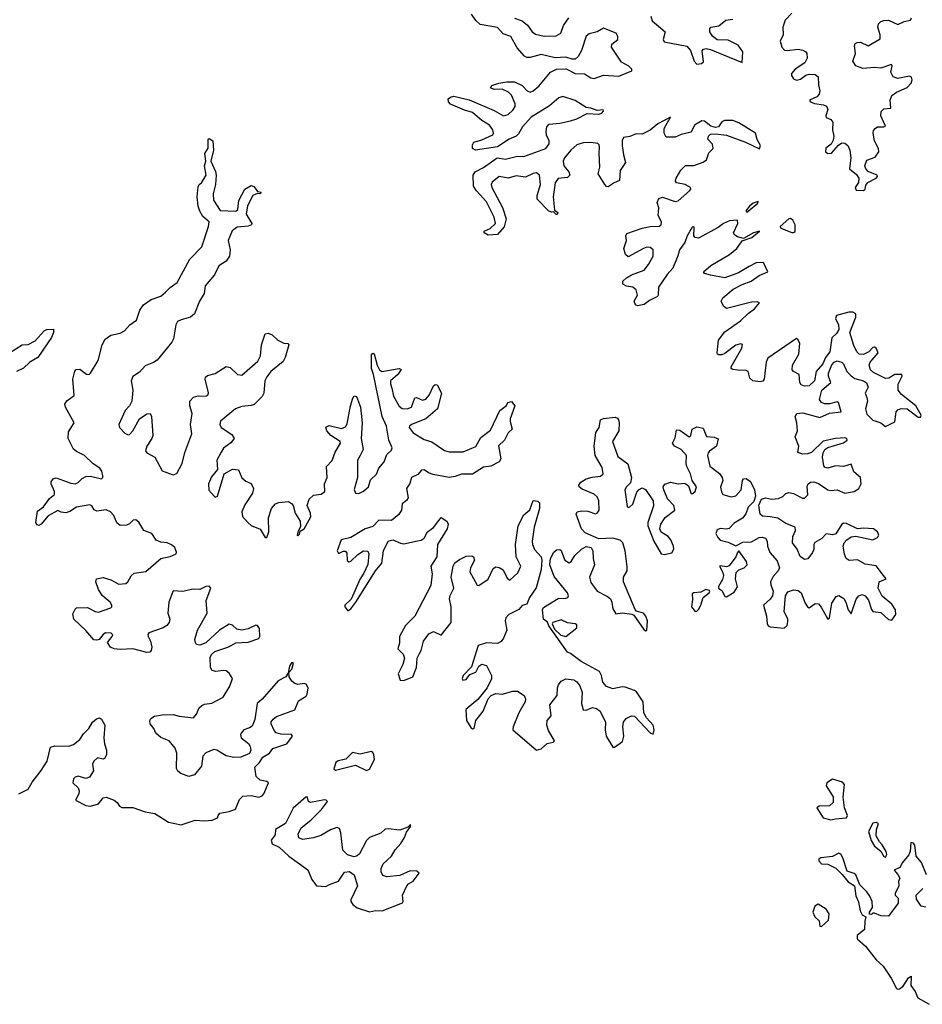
# Model space of a CAD drawing. Extents: x 2710666 to 2828562, y 857017 to 964538.
# Tile 119 of 138: x 2780840 to 2786632, y 879144 to 885462. Entities that reach past the tile are written whole.
import ezdxf

# ---------------------------------------------------------------- set-up
doc = ezdxf.new("R2010")
doc.units = 0

msp = doc.modelspace()

# ---------------------------------------------------------------- linework, layer by layer
at = {"layer": '0CON05XD'}
for points in [[(2784018.6, 884921.4), (2783995, 884977.5), (2783976.5, 884996.5), (2783935, 885016.9), (2783884.5, 885014.5), (2783860, 885025), (2783870.3, 885039.7), (2783915, 885055.6), (2783965, 885064.4), (2784015, 885064.4), (2784065, 885038.9), (2784095.3, 885005.3), (2784115, 884997.3), (2784135, 885005.5), (2784171.1, 885035), (2784245, 885126.4), (2784285, 885145.4), (2784345.8, 885145.8), (2784405, 885115.9), (2784465, 885113.9), (2784505, 885090), (2784525, 885085.4), (2784585, 885105.3), (2784685, 885100), (2784768, 885135), (2784767.5, 885145), (2784748.1, 885165), (2784700.4, 885190.4), (2784636.7, 885285), (2784639.4, 885305), (2784677.8, 885335), (2784678.2, 885355), (2784666.4, 885375), (2784585, 885408), (2784545.5, 885385), (2784495, 885371.5), (2784473.9, 885356.1), (2784445.7, 885264.3), (2784424.2, 885225.8), (2784405, 885209.6), (2784385, 885209.6), (2784345, 885222.4), (2784275, 885217.5), (2784185, 885237.8), (2784115, 885219.6), (2784095, 885220), (2784078.9, 885228.9), (2784031.4, 885281.4), (2783991.9, 885355), (2783941.9, 885371.9), (2783905, 885412.1), (2783795, 885432), (2783766.2, 885456.2), (2783738.3, 885498.3)], [(2784015, 885472.1), (2784065, 885455.4), (2784097.2, 885427.2), (2784128.2, 885385), (2784149.6, 885369.6), (2784205, 885355.4), (2784281.7, 885358.3), (2784311.5, 885375), (2784328.5, 885425), (2784362.7, 885475)], [(2784890, 885485), (2784898.5, 885455), (2784981.4, 885385), (2784968.5, 885335), (2784975, 885320.6), (2785121.2, 885291.2), (2785143.6, 885265), (2785167.3, 885195), (2785185, 885176.5), (2785215, 885181.2), (2785228, 885192), (2785218.3, 885261.7), (2785227.1, 885272.9), (2785245, 885277.8), (2785271.9, 885271.9), (2785475, 885186.7), (2785480.9, 885255), (2785449.6, 885299.6), (2785385, 885330), (2785315, 885332.9), (2785285, 885356.7), (2785267.8, 885385), (2785268.6, 885405), (2785275, 885414), (2785325, 885423.1), (2785370.3, 885459.7), (2785415, 885466.2)], [(2785793.6, 885505), (2785751.3, 885458.7), (2785736.4, 885415), (2785738.2, 885365), (2785720, 885325), (2785730.4, 885285), (2785747.6, 885267.6), (2785765, 885264.6), (2785835, 885274), (2785865, 885267.5), (2785884.4, 885255), (2785890.8, 885245), (2785893.2, 885215), (2785878.8, 885185), (2785815, 885144.4), (2785792.4, 885117.6), (2785792.5, 885105), (2785805, 885082.5), (2785823.6, 885073.6), (2785849.5, 885080.5), (2785883.1, 885106.9), (2785905, 885113.2), (2785945, 885110.4), (2785963.5, 885095), (2785964.6, 885045), (2785973.1, 885005), (2785970, 884985), (2785955, 884967.9), (2785908, 884945), (2785913.3, 884935), (2785938.8, 884925), (2785996.6, 884916.6), (2786016.8, 884906.8), (2786026.2, 884885), (2786011.9, 884845), (2786014.2, 884835), (2786045, 884821.1), (2786057.3, 884805), (2786055.4, 884755), (2786064.7, 884715), (2786060.3, 884689.7), (2786046.3, 884663.7), (2786012.4, 884637.6), (2786010, 884615), (2786025, 884603.8), (2786049.2, 884605), (2786093.6, 884656.3), (2786115, 884671.2), (2786135, 884670.4), (2786154.5, 884655), (2786166.9, 884625), (2786172.7, 884575), (2786163.3, 884505), (2786209.4, 884469.4), (2786223.6, 884445), (2786221.5, 884418.5), (2786201.1, 884385), (2786207.8, 884367.8), (2786255, 884367.1), (2786264.2, 884375), (2786269.2, 884400.8), (2786281.5, 884418.5), (2786334.6, 884445.4), (2786344.2, 884455), (2786342, 884465), (2786285, 884487.3), (2786269.5, 884505), (2786262.5, 884525), (2786275, 884560), (2786329, 884581), (2786352, 884615), (2786350.4, 884635), (2786324.7, 884684.7), (2786316.2, 884733.8), (2786319.2, 884750.8), (2786328.1, 884765), (2786345, 884774.6), (2786385.4, 884774.6), (2786395, 884780), (2786365.4, 884845), (2786367.7, 884872.3), (2786385, 884890.5), (2786430, 884895), (2786424.7, 884945), (2786435.4, 884975), (2786465, 884998), (2786535, 885028), (2786559.1, 885055), (2786567.3, 885077.3), (2786562.6, 885092.6), (2786549.1, 885099.1), (2786475, 885084.7), (2786444.8, 885094.8), (2786430, 885125), (2786437.5, 885165), (2786433.6, 885173.6), (2786365, 885151.2), (2786325, 885156.1), (2786249.9, 885149.9), (2786205, 885165.5), (2786186.2, 885195), (2786202.1, 885245), (2786196.7, 885295), (2786201.1, 885308.9), (2786213.8, 885316.2), (2786235, 885317.3), (2786285, 885294.5), (2786310.3, 885309.7), (2786360.6, 885339.4), (2786361.1, 885365), (2786345.3, 885415), (2786350.4, 885435), (2786365, 885449.6), (2786385, 885457.5), (2786415, 885458.2), (2786475, 885430.4), (2786515, 885451.1), (2786555, 885459.5), (2786562.9, 885475)], [(2786382, 881895), (2786335, 881956.9), (2786265, 881967.5), (2786215.3, 881995.3), (2786161.6, 881991.6), (2786143.6, 882005), (2786132.7, 882032.7), (2786123.1, 882085), (2786129.2, 882105), (2786146.2, 882123.8), (2786175, 882142.9), (2786205, 882147.3), (2786315, 882124.4), (2786345, 882140), (2786351.5, 882155), (2786345, 882175.7), (2786318, 882195), (2786255, 882199.6), (2786215, 882194.5), (2786145, 882229.6), (2786125, 882231.5), (2786115, 882224.4), (2786077.6, 882162.4), (2786055, 882157.1), (2786015, 882162.2), (2785986.4, 882133.7), (2785941.9, 882108.1), (2785934.6, 882095), (2785934.6, 882065), (2785927.1, 882042.9), (2785896.8, 882003.2), (2785875, 881998.1), (2785847.9, 882017.9), (2785827.9, 882065), (2785798.8, 882105), (2785800.8, 882145), (2785818.5, 882185), (2785815.7, 882205), (2785755, 882230), (2785705, 882264.6), (2785655, 882272.3), (2785605.5, 882275.5), (2785590.2, 882290.2), (2785583, 882347), (2785600, 882385), (2785625, 882394.4), (2785665, 882385.5), (2785708.9, 882388.9), (2785737.3, 882402.7), (2785755, 882422.5), (2785775, 882428.6), (2785805, 882422.2), (2785862.6, 882392.6), (2785875, 882392.9), (2785896.2, 882413.8), (2785892.2, 882467.8), (2785899.2, 882485), (2785915, 882495.7), (2785935, 882496.5), (2785965, 882486.5), (2786026.2, 882445), (2786045, 882440.4), (2786085, 882444.6), (2786135, 882423.2), (2786195.3, 882434.7), (2786225, 882454.2), (2786239.5, 882485), (2786235.5, 882525.5), (2786191.1, 882561.1), (2786175, 882610.8), (2786125, 882594.6), (2786075, 882600), (2786025, 882583.6), (2786009.1, 882589.1), (2786000, 882600), (2785991.2, 882655), (2785996.2, 882683.8), (2786007.1, 882705), (2786025, 882717.8), (2786125, 882747.8), (2786149.2, 882765), (2786146.2, 882775), (2786135, 882778.5), (2786074.5, 882774.5), (2785995, 882758.2), (2785920, 882685), (2785895, 882675.4), (2785865, 882673.5), (2785832, 882685), (2785840, 882725), (2785816.4, 882785), (2785830, 882825), (2785826.7, 882875), (2785816.4, 882915), (2785826, 882935), (2785865, 882939.2), (2785975, 882910), (2786035, 882936.9), (2786110, 882945), (2786094, 883005), (2786085, 883009.5), (2786035, 882996.8), (2786005, 882996.9), (2785984.3, 883005), (2785971.1, 883025), (2785986.7, 883085), (2786044.3, 883135), (2786029.5, 883175), (2786029.1, 883195), (2786051.7, 883248.3), (2786065.5, 883264.5), (2786085, 883273.1), (2786114.6, 883264.6), (2786125.6, 883255), (2786146.4, 883205), (2786175, 883177.5), (2786199.5, 883159.5), (2786254.7, 883144.7), (2786272.7, 883132.7), (2786283.5, 883105), (2786264.4, 883065), (2786275, 883038), (2786280, 883015), (2786266.9, 882965), (2786275, 882930), (2786315, 882892.5), (2786365.4, 882875.4), (2786395, 882850.8), (2786455, 882880.8), (2786463.9, 882946.1), (2786475, 882959.4), (2786495, 882967.8), (2786535, 882965.8), (2786605, 882911.1), (2786619.1, 882910.9), (2786624.3, 882925), (2786590, 882985), (2786497.7, 883057.8), (2786476.2, 883085), (2786477.1, 883122.9), (2786502, 883175), (2786500, 883185), (2786455, 883185.4), (2786417.1, 883162.9), (2786395, 883160), (2786318.1, 883198.1), (2786300, 883215), (2786291.5, 883245), (2786296.2, 883265), (2786348.5, 883325), (2786335, 883354.2), (2786325, 883360.8), (2786315, 883358.6), (2786288.2, 883331.8), (2786255, 883313.8), (2786226.6, 883316.6), (2786211.2, 883331.2), (2786191.5, 883371.5), (2786167.5, 883455), (2786205.9, 883554.1), (2786205.5, 883575), (2786185, 883585.9), (2786160, 883585), (2786080.8, 883565), (2786074.5, 883545), (2786094.7, 883504.7), (2786096, 883474), (2786080.5, 883449.5), (2786050, 883420), (2786038.3, 883331.7), (2786010.6, 883295), (2785993.3, 883255), (2785951.5, 883205), (2785940.6, 883145), (2785905, 883113.3), (2785875, 883110), (2785855, 883118.6), (2785846.5, 883135), (2785841.4, 883185), (2785805, 883204.4), (2785796.4, 883216.4), (2785798.2, 883245), (2785838.2, 883315), (2785845.5, 883385), (2785835, 883408.8), (2785825, 883415.7), (2785640.2, 883289.8), (2785630, 883265), (2785617.8, 883155), (2785608.3, 883141.7), (2785591.3, 883138.7), (2785545, 883145.6), (2785525, 883161.2), (2785515, 883205.7), (2785501.5, 883211.5), (2785447.4, 883212.6), (2785415, 883217.1), (2785404.3, 883225), (2785405.7, 883235), (2785473.1, 883355), (2785478.1, 883378.1), (2785465, 883381.4), (2785435, 883374.5), (2785365, 883320), (2785345, 883311.5), (2785325, 883311.4), (2785316.7, 883315), (2785314.2, 883324.2), (2785324.5, 883405), (2785365, 883458.9), (2785465, 883529.5), (2785515, 883577.8), (2785555, 883606.9), (2785586.2, 883645), (2785571.4, 883651.4), (2785535, 883650.4), (2785375, 883610), (2785355, 883624), (2785340, 883655), (2785352.3, 883677.7), (2785417.9, 883732.1), (2785476.5, 883763.5), (2785534.2, 883785), (2785585, 883820), (2785640, 883845), (2785612.5, 883905), (2785565, 883902.7), (2785521.2, 883878.8), (2785451.3, 883838.7), (2785365, 883806.2), (2785272.4, 883822.4), (2785234.4, 883834.4), (2785226.7, 883845), (2785275, 883885.6), (2785394.4, 883955), (2785442.2, 883995), (2785475.9, 884044.1), (2785536.7, 884065), (2785587.5, 884105), (2785547.5, 884095), (2785485, 884057.5), (2785445, 884068.6), (2785428.9, 884078.9), (2785420.8, 884095), (2785446.9, 884155), (2785445, 884176), (2785395, 884172.5), (2785355, 884155.4), (2785321.2, 884128.8), (2785195, 884060.6), (2785175, 884064), (2785166, 884075), (2785167.3, 884127.3), (2785165, 884132.5), (2785155, 884131.2), (2785122.9, 884075), (2785107.6, 884032.4), (2785073.6, 883985), (2785062.4, 883947.6), (2785031.7, 883868.3), (2784995, 883827.8), (2784938.1, 883745), (2784937.1, 883695), (2784932, 883685), (2784880.3, 883659.7), (2784846.4, 883633.6), (2784805, 883626.7), (2784791.7, 883631.7), (2784782.9, 883655), (2784804.3, 883695), (2784795, 883728), (2784775, 883745.5), (2784733, 883753), (2784710, 883765), (2784710.8, 883785), (2784734.1, 883805.9), (2784766, 883825), (2784846.9, 883855), (2784875, 883891.4), (2784903.6, 883945), (2784905.4, 883985), (2784885, 884000.9), (2784865, 884002.7), (2784842, 883995), (2784745, 883940.6), (2784728.1, 883955), (2784717.3, 883995), (2784733.3, 884045), (2784730, 884075), (2784735, 884089.2), (2784835, 884124.6), (2784885, 884136.2), (2784942.5, 884137.5), (2784955.7, 884145), (2784957.8, 884165), (2784937.3, 884205), (2784940.4, 884255), (2784929.7, 884289.7), (2784940, 884315), (2784965, 884323.8), (2785045, 884296.5), (2785065, 884299.5), (2785138.6, 884365), (2785146.2, 884375), (2785144, 884385), (2785130, 884395), (2785110, 884405), (2785054, 884415), (2785048.6, 884425), (2785051.5, 884445), (2785083, 884497), (2785113, 884527), (2785165, 884527.1), (2785225, 884547.1), (2785246.2, 884563.8), (2785261.1, 884608.9), (2785290, 884635), (2785285, 884663.3), (2785256.2, 884695), (2785258.8, 884715), (2785273.1, 884726.9), (2785305, 884730), (2785375, 884720.6), (2785497.1, 884677.1), (2785585.9, 884634.1), (2785594, 884655), (2785572.7, 884692.7), (2785561.4, 884735), (2785455, 884801.1), (2785415.4, 884815.4), (2785362.5, 884815), (2785345, 884805.7), (2785324.5, 884775.5), (2785305, 884769.4), (2785275, 884778.1), (2785235, 884811.9), (2785216.4, 884813.6), (2785170, 884785), (2785148.5, 884741.5), (2785085, 884726.4), (2785045, 884707.8), (2784988.8, 884708.8), (2784974.5, 884734.5), (2784975.6, 884765), (2785015, 884837.5), (2784935, 884794.4), (2784886.4, 884753.7), (2784835, 884727.7), (2784795, 884729.6), (2784755, 884712.7), (2784713.5, 884706.5), (2784705, 884687.5), (2784706.2, 884655), (2784714, 884594), (2784727.8, 884545), (2784693.5, 884495), (2784688.9, 884431.1), (2784653.8, 884416.2), (2784615, 884388.8), (2784605, 884391.2), (2784595, 884403.8), (2784552.5, 884472.5), (2784562.7, 884515), (2784557.1, 884605), (2784560.9, 884645), (2784558.9, 884658.9), (2784548.7, 884668.7), (2784505, 884673.9), (2784455, 884671.3), (2784415, 884658.5), (2784376.2, 884625), (2784335.4, 884575), (2784326.9, 884555), (2784331.8, 884525), (2784364.3, 884485), (2784369.2, 884465), (2784355, 884450.6), (2784295, 884443.3), (2784275.5, 884415), (2784262.5, 884325), (2784270.7, 884240.7), (2784292.5, 884225), (2784288.8, 884211.2), (2784281.7, 884211.7), (2784265, 884230), (2784255, 884226.7), (2784235, 884233.8), (2784160.9, 884310.9), (2784161.1, 884335), (2784182.1, 884405), (2784174.5, 884465), (2784155, 884478.8), (2784135, 884475.4), (2784085, 884451.5), (2784025, 884459.6), (2783975, 884446.2), (2783916.7, 884455), (2783870.5, 884419.5), (2783865.4, 884405), (2783869.2, 884385), (2783937.3, 884257.3), (2783962.2, 884185), (2783947.5, 884132.5), (2783905, 884083.3), (2783845, 884080), (2783820, 884095), (2783820, 884105), (2783858.1, 884121.9), (2783891.9, 884155), (2783884.4, 884195), (2783835, 884294.4), (2783770.9, 884365), (2783751.5, 884395), (2783750, 884465), (2783762, 884485), (2783815, 884514.4), (2783903.4, 884576.6), (2783957.4, 884567.4), (2784035, 884585.4), (2784075, 884584.6), (2784215, 884636.2), (2784236.8, 884665), (2784236.8, 884685), (2784220.8, 884720.8), (2784217.9, 884745), (2784222.5, 884775), (2784237.7, 884792.3), (2784305, 884797.3), (2784375, 884812.7), (2784415, 884825.4), (2784480.8, 884859.2), (2784555, 884855.7), (2784575, 884863.3), (2784585.7, 884875), (2784583, 884883), (2784545, 884878.5), (2784505, 884894.5), (2784475, 884898.5), (2784405, 884943.3), (2784325, 884968.9), (2784299.6, 884960.4), (2784239.9, 884910.1), (2784122.3, 884837.7), (2784065.4, 884775), (2784041.1, 884728.9), (2784025.8, 884715), (2783980, 884695), (2783905, 884647.3), (2783765, 884626), (2783745.9, 884635.9), (2783745, 884660), (2783753.3, 884676.7), (2783805, 884691.4), (2783875, 884724.4), (2783881.1, 884735), (2783876.4, 884755), (2783854.7, 884784.7), (2783805, 884815.6), (2783745.9, 884865.9), (2783695, 884881.1), (2783605, 884920), (2783591.2, 884935), (2783590, 884955), (2783604.1, 884965.9), (2783625, 884970.8), (2783725, 884947.8), (2783885, 884880), (2783945, 884845.6), (2783975, 884853.5), (2784005, 884881.9), (2784020, 884905), (2784018.6, 884921.4)], [(2782015, 880736.2), (2782006.8, 880673.2), (2781962.3, 880617.7), (2781925, 880605.8), (2781873.3, 880625), (2781855, 880640), (2781847, 880657), (2781847.5, 880755), (2781836.9, 880786.9), (2781798.8, 880835), (2781745.8, 880855.8), (2781713.6, 880883.6), (2781700, 880915), (2781676.2, 880945), (2781676, 880965), (2781682.4, 880977.6), (2781705, 880992.5), (2781755, 881002.5), (2781825, 881003.6), (2781863.1, 880993.1), (2781955, 880983.3), (2781974.4, 881005), (2781992.3, 881047.7), (2782007.6, 881062.4), (2782025, 881070.8), (2782073.8, 881076.2), (2782145.6, 881115), (2782188.4, 881185), (2782204.6, 881235), (2782185, 881268.5), (2782165, 881283.5), (2782145, 881286.2), (2782099.1, 881279.1), (2782075, 881286.7), (2782065.3, 881305.3), (2782061.1, 881368.9), (2782070.2, 881389.8), (2782091.5, 881408.5), (2782176.2, 881435), (2782197.5, 881447.5), (2782226.2, 881463.8), (2782305, 881467.1), (2782375, 881490.6), (2782381.2, 881505), (2782379.2, 881555), (2782365.7, 881575), (2782355, 881577.5), (2782305.9, 881554.1), (2782265, 881544.6), (2782232.2, 881552.2), (2782205, 881576.9), (2782185, 881582.7), (2782121.9, 881545), (2782035, 881463.8), (2781995, 881448.8), (2781975, 881453.3), (2781968.8, 881465), (2781964, 881485), (2781980.8, 881545), (2782042.2, 881655), (2782035.6, 881735), (2782067.1, 881815), (2782055, 881828.1), (2782035, 881825.5), (2781995, 881806), (2781952.9, 881807.1), (2781885, 881792.9), (2781825, 881796.7), (2781796.4, 881725), (2781790, 881655), (2781804, 881615), (2781800, 881595), (2781784.4, 881575.6), (2781760.3, 881559.7), (2781668.3, 881528.3), (2781662.3, 881517.7), (2781664, 881505), (2781678.8, 881475), (2781688, 881435), (2781684, 881415), (2781675, 881404.2), (2781655, 881401.4), (2781565, 881424.3), (2781485, 881420.6), (2781445.9, 881425.9), (2781422.5, 881435), (2781402.5, 881465), (2781433.3, 881505), (2781437.5, 881515), (2781427.5, 881525), (2781391.2, 881528.8), (2781375, 881517.5), (2781350, 881485), (2781335, 881480), (2781315, 881483.3), (2781265, 881543.3), (2781187.5, 881615), (2781180.7, 881649.3), (2781195, 881680), (2781205, 881687.5), (2781275, 881690), (2781324.2, 881664.2), (2781345, 881661.4), (2781425, 881688), (2781432, 881695), (2781430.8, 881705), (2781419.4, 881725), (2781368.1, 881768.1), (2781346.2, 881805), (2781327.5, 881855), (2781332.5, 881875), (2781376.4, 881883.6), (2781425, 881868), (2781475, 881841.1), (2781520, 881845), (2781534.4, 881855.6), (2781555.5, 881894.5), (2781575, 881911.4), (2781649.5, 881920.5), (2781745, 882004.6), (2781805, 882018.5), (2781843.8, 882035), (2781846, 882045), (2781834.5, 882075), (2781815, 882092.1), (2781785.6, 882104.4), (2781745, 882109.6), (2781715, 882123.5), (2781687.1, 882165), (2781636.7, 882185), (2781605, 882238.1), (2781585, 882253.5), (2781568.5, 882251.5), (2781545, 882228.2), (2781525, 882217.9), (2781485, 882217.3), (2781463.3, 882233.3), (2781445, 882280.8), (2781422.9, 882305), (2781395, 882316.2), (2781335, 882308.9), (2781317.9, 882317.9), (2781302.5, 882342.5), (2781289.5, 882349.5), (2781205, 882334.4), (2781162.7, 882307.3), (2781135, 882298.9), (2781105, 882301.4), (2781085, 882312.5), (2781022, 882278), (2780977.5, 882225), (2780965, 882217.5), (2780950.7, 882220.7), (2780943.3, 882235), (2780955, 882308.8), (2780993.3, 882336.7), (2781030.7, 882389.3), (2781062.5, 882415), (2781063.3, 882435), (2781042, 882485), (2781042.7, 882497.3), (2781055, 882516.7), (2781075, 882523.3), (2781167.6, 882487.6), (2781195, 882484.5), (2781215, 882491.9), (2781241.8, 882518.2), (2781265, 882531.5), (2781295, 882532.7), (2781364.2, 882515.8), (2781374, 882525), (2781373.3, 882535), (2781366.8, 882565), (2781353.3, 882585), (2781312.3, 882612.2), (2781256.7, 882666.7), (2781205, 882690.4), (2781185.8, 882705.8), (2781150.4, 882775), (2781152.9, 882817.1), (2781190, 882875), (2781133.8, 882975), (2781128.8, 882995), (2781143, 883017), (2781188.8, 883051.2), (2781180.8, 883155), (2781193, 883207), (2781203, 883217), (2781225, 883220), (2781268.3, 883188.3), (2781285, 883186.2), (2781295, 883194), (2781343.3, 883275), (2781369.1, 883375), (2781388.7, 883411.3), (2781425, 883438.5), (2781485, 883450), (2781512.5, 883465), (2781546.6, 883503.4), (2781588.9, 883535), (2781611.5, 883598.5), (2781635, 883633.1), (2781684.1, 883665.9), (2781745, 883688.5), (2781775, 883714.3), (2781805, 883744.2), (2781851.4, 883775), (2781931.1, 883925), (2782009.5, 884005), (2782050.6, 884135), (2782056.7, 884165), (2782015, 884198.8), (2781995, 884232.5), (2781984.2, 884265.8), (2781978, 884325), (2781985, 884390), (2781992.5, 884405), (2782007.5, 884415), (2782036.7, 884465), (2782026.2, 884523.8), (2782033.3, 884555), (2782027, 884603), (2782048.3, 884638.3), (2782050, 884695), (2782055, 884700), (2782080, 884685), (2782082.5, 884625), (2782066.7, 884555), (2782097.3, 884487.3), (2782101.2, 884465), (2782096, 884405), (2782081.2, 884345), (2782083.8, 884305), (2782127, 884237), (2782227.1, 884232.9), (2782238.8, 884245), (2782245, 884301.2), (2782285, 884374.3), (2782325, 884398.9), (2782342.5, 884392.5), (2782350.9, 884380.9), (2782365, 884360), (2782390, 884355), (2782380, 884345), (2782365, 884347.5), (2782336.3, 884333.7), (2782302.4, 884267.6), (2782294, 884215), (2782328.8, 884155), (2782326.7, 884145), (2782305, 884136.9), (2782235, 884130), (2782202.6, 884107.4), (2782176.7, 884045), (2782191.2, 883985), (2782185.3, 883944.7), (2782165, 883912.9), (2782118.3, 883881.7), (2782090.9, 883825), (2782030.6, 883755), (2782023.8, 883705), (2781993.4, 883656.6), (2781961.2, 883575), (2781935, 883552.5), (2781875, 883537.3), (2781852.5, 883525), (2781841.1, 883505), (2781826.4, 883415), (2781816, 883394), (2781721.7, 883278.3), (2781698, 883262), (2781645, 883242), (2781609.4, 883200.6), (2781565, 883172), (2781555.7, 883145.7), (2781565.5, 883085), (2781560.5, 883015), (2781545.4, 882984.6), (2781516.2, 882953.8), (2781476.7, 882865), (2781480, 882845), (2781515, 882808.6), (2781535, 882798.6), (2781545, 882801.4), (2781566.5, 882825), (2781609.1, 882900.9), (2781655, 882933.8), (2781677.5, 882935), (2781686, 882916), (2781693.3, 882795), (2781688.1, 882775), (2781655, 882726), (2781647.5, 882695), (2781655, 882682.2), (2781707.1, 882655), (2781755, 882566.9), (2781825, 882541.2), (2781848.8, 882551.2), (2781882.3, 882615), (2781900.4, 882685), (2781944.3, 882804.3), (2781935.4, 882865), (2781947.5, 882935), (2781931.4, 882985), (2781932.5, 883015), (2781955, 883040), (2781985, 883048.1), (2782035, 883047.5), (2782046.7, 883053.3), (2782051.7, 883068.3), (2782030, 883155), (2782031.7, 883168.3), (2782045, 883180), (2782095, 883192), (2782165, 883236), (2782190.3, 883230.3), (2782236.7, 883185), (2782265, 883180.8), (2782368.3, 883271.7), (2782385.7, 883305), (2782392.5, 883375), (2782415, 883446.7), (2782435, 883450), (2782460.7, 883440.7), (2782496.4, 883406.4), (2782535, 883387.5), (2782560, 883385), (2782567.5, 883375), (2782544, 883295), (2782530.3, 883269.7), (2782450.8, 883205), (2782425, 883171.2), (2782412.9, 883145), (2782406, 883065), (2782395, 883043.3), (2782345, 882993.8), (2782325, 882986), (2782265, 882980), (2782225, 882964.4), (2782128.5, 882885), (2782124, 882865), (2782131.8, 882845), (2782200.3, 882800.3), (2782216, 882775), (2782195, 882746), (2782146.7, 882713.3), (2782132.5, 882687.5), (2782104.7, 882635.3), (2782109.2, 882575), (2782070.6, 882529.4), (2782052.3, 882485), (2782053.5, 882443.5), (2782088, 882405), (2782095, 882398), (2782108.6, 882405), (2782152.9, 882547.1), (2782205, 882577.5), (2782243.6, 882573.6), (2782265, 882522.5), (2782291.2, 882501.2), (2782325, 882486.7), (2782340, 882455), (2782334, 882425), (2782285, 882349.2), (2782265.5, 882305), (2782270, 882275), (2782305, 882234.2), (2782325, 882216.9), (2782383.5, 882193.5), (2782415, 882138.8), (2782425, 882140), (2782437.5, 882175), (2782435.5, 882265), (2782454.6, 882325.4), (2782482, 882355), (2782503.3, 882365), (2782565, 882370), (2782585, 882358), (2782594.4, 882344.4), (2782607.3, 882295), (2782639.6, 882245), (2782640.7, 882209.3), (2782625, 882173.3), (2782620, 882155), (2782625, 882150), (2782635, 882160), (2782640.3, 882179.7), (2782665, 882195.8), (2782707, 882273), (2782705.3, 882295), (2782684.2, 882345), (2782698.2, 882385), (2782725, 882410.7), (2782773.3, 882416.7), (2782796.9, 882435), (2782795.4, 882485), (2782812.1, 882525), (2782808, 882595), (2782845.7, 882634.3), (2782863.4, 882686.6), (2782897.8, 882745), (2782895.3, 882755.3), (2782835.6, 882795), (2782810, 882825), (2782805, 882846.7), (2782825, 882859.2), (2782905, 882838.8), (2782931.1, 882848.9), (2782942.1, 882867.9), (2782962.1, 882985), (2782976.8, 883033.2), (2782985, 883048.8), (2783001.2, 883045), (2783026.7, 882975), (2783037.5, 882875), (2783030.6, 882775), (2783043.4, 882705), (2783024.3, 882665.7), (2783008.4, 882635), (2783007.1, 882525), (2782987, 882447), (2782993.8, 882423.8), (2783015, 882421.8), (2783045, 882436.7), (2783077.1, 882465), (2783090.4, 882509.6), (2783129.1, 882545), (2783145, 882585.5), (2783179.6, 882625), (2783195, 882673.1), (2783225, 882700.6), (2783230.9, 882715), (2783207.5, 882765), (2783193.5, 882855), (2783166.6, 882915), (2783110.4, 883185), (2783096.5, 883225), (2783098.3, 883311.7), (2783105, 883322.5), (2783115, 883317.5), (2783134.6, 883244.6), (2783149.4, 883215), (2783164, 883205), (2783273.8, 883223.8), (2783288.3, 883218.3), (2783265.7, 883185), (2783220, 883145), (2783219.1, 883125), (2783228.5, 883098.5), (2783237.4, 883047.4), (2783275, 882982.2), (2783295, 882967.7), (2783325.3, 882964.7), (2783355, 882975.7), (2783375, 883036), (2783385, 883037.5), (2783425, 883021.8), (2783445, 883027.5), (2783468.1, 883051.9), (2783495, 883112), (2783505, 883121.2), (2783518.3, 883118.3), (2783546, 883065), (2783520.6, 882965), (2783445, 882900), (2783354.4, 882865.6), (2783341.2, 882855), (2783338.9, 882845), (2783365, 882811.1), (2783435, 882769.3), (2783485, 882752.5), (2783565, 882698.7), (2783595, 882688.7), (2783685, 882690), (2783766.1, 882723.9), (2783798.6, 882781.4), (2783861.2, 882828.8), (2783921.4, 882955), (2783963, 882987), (2783972.5, 883005)], [(2785505, 884226.7), (2785515, 884232.5), (2785576.2, 884285), (2785577.5, 884295), (2785546.7, 884285), (2785522.5, 884265), (2785500, 884235), (2785505, 884226.7)], [(2785805, 884096), (2785815, 884103.3), (2785815, 884146.7), (2785800, 884175), (2785785, 884186.7), (2785775, 884184.2), (2785720, 884135), (2785723.3, 884125), (2785795, 884097.1), (2785805, 884096)], [(2780774.1, 883324.1), (2780855, 883375.6), (2780895, 883378.9), (2780939.1, 883400.9), (2780997.5, 883465), (2781015, 883473.3), (2781057, 883477), (2781056.7, 883455), (2781045, 883422.5), (2780957.1, 883295), (2780905, 883265.6), (2780864.1, 883225.9), (2780818.6, 883205)], [(2783972.5, 883005), (2783995, 883012.5), (2784016.9, 882985), (2783988, 882902), (2783986.8, 882883.2), (2783999.2, 882835), (2783975, 882811.4), (2783951.5, 882765), (2783911.7, 882728.3), (2783926.9, 882645), (2783916.9, 882625), (2783862.3, 882597.7), (2783815, 882590.6), (2783744.7, 882545.3), (2783675, 882546.7), (2783635, 882530.9), (2783595, 882525.3), (2783493.5, 882543.5), (2783464, 882554), (2783435, 882573.8), (2783417.3, 882572.7), (2783395.5, 882544.5), (2783354.6, 882525), (2783343.7, 882486.3), (2783322.9, 882455), (2783333.1, 882395), (2783322.6, 882377.4), (2783293.1, 882355), (2783289.4, 882315), (2783272.2, 882287.8), (2783225, 882249.2), (2783145, 882250), (2783105, 882209.3), (2783055.8, 882195), (2783035, 882182.7), (2782965, 882140.4), (2782902, 882125), (2782877.8, 882055), (2782885, 882036), (2782915, 882052), (2782931.2, 882051.2), (2782938.1, 882038.1), (2782942.1, 881992.1), (2782952.4, 881982.4), (2782965, 881986.9), (2783009.6, 882030.4), (2783045, 882053.1), (2783072.9, 882052.9), (2783081.1, 882035), (2783072.7, 881967.3), (2783048.7, 881911.3), (2783024.6, 881875), (2782966.4, 881743.6), (2782926.2, 881705), (2782926, 881695), (2782945, 881670), (2782965, 881681.2), (2782996.9, 881725), (2783124, 881926), (2783164.6, 881975), (2783173.8, 882055), (2783203.4, 882116.6), (2783235, 882125.4), (2783282.3, 882102.3), (2783305, 882098.6), (2783392.5, 882117.5), (2783415, 882122), (2783435, 882134.6), (2783456.4, 882175), (2783495.3, 882204.7), (2783545, 882268), (2783580.8, 882245), (2783590, 882225), (2783582.7, 882195), (2783520.7, 882095), (2783516.9, 882015), (2783477.8, 881955), (2783487.5, 881907.5), (2783478.5, 881831.5), (2783375.9, 881634.1), (2783316.2, 881575), (2783277.3, 881505), (2783277.8, 881462.2), (2783266, 881425), (2783300.8, 881390.8), (2783309.1, 881365), (2783297.9, 881325), (2783268.8, 881265), (2783280.8, 881225), (2783305, 881221.8), (2783362, 881245), (2783385.3, 881305), (2783390.9, 881365), (2783404.3, 881395.7), (2783415.3, 881415), (2783430, 881475), (2783465, 881521.1), (2783495, 881537.5), (2783545, 881513.1), (2783609.5, 881595), (2783608.4, 881695), (2783597.7, 881745), (2783601.7, 881768.3), (2783625.3, 881815), (2783608.7, 881885), (2783621.1, 881955), (2783632.5, 881977.5), (2783660.9, 881999.1), (2783705, 882018.8), (2783741.1, 882021.1), (2783752.5, 882015), (2783757.3, 881995), (2783731.5, 881945), (2783729.1, 881919.1), (2783775, 881834.3), (2783785, 881832.5), (2783845, 881871.8), (2783878.7, 881941.3), (2783895, 881952.1), (2783917.3, 881947.3), (2783941.5, 881931.5), (2783967.9, 881877.9), (2783985, 881866.7), (2784036.6, 881913.4), (2784056.1, 881955), (2784026.6, 882015), (2784022, 882095), (2784038.2, 882215), (2784075, 882284), (2784112.7, 882317.3), (2784135, 882377.5), (2784165, 882373.3), (2784175, 882362.5), (2784175.8, 882325.8), (2784140, 882205), (2784128.9, 882115), (2784129.6, 882095), (2784142.7, 882062.7), (2784185.4, 882015.4), (2784190.5, 881995), (2784185.7, 881935), (2784153.3, 881816.7), (2784111.8, 881755), (2784095, 881712.5), (2784065, 881704), (2784041.8, 881678.2), (2783978, 881645), (2783960, 881625), (2783955.7, 881605), (2783965.8, 881545), (2783945, 881493.3), (2783928.3, 881471.7), (2783905, 881458.8), (2783835, 881464.3), (2783782.6, 881447.4), (2783739.5, 881310.5), (2783685.6, 881254.4), (2783680, 881235), (2783684, 881225), (2783705, 881227.5), (2783729.2, 881260.8), (2783766.7, 881275), (2783786.7, 881313.3), (2783805, 881326), (2783835, 881318.8), (2783867.8, 881255), (2783866.3, 881233.7), (2783840, 881175), (2783779.2, 881100.8), (2783703.5, 881035), (2783705.8, 880965.8), (2783735, 880920), (2783745, 880912), (2783755.7, 880915), (2783766.5, 880965), (2783813.6, 881025), (2783846.9, 881105), (2783864.5, 881125.5), (2783895, 881139.4), (2783935.5, 881134.5), (2784005, 881153.8), (2784035, 881153.5), (2784075.8, 881125), (2784084.4, 881105), (2784083.3, 881085), (2784042.5, 881015), (2784006.9, 880925), (2784004.6, 880904.6), (2784155, 880775.8), (2784186.9, 880783.1), (2784225, 880817.5), (2784263.8, 880826.2), (2784272.5, 880835), (2784232, 880902), (2784221.9, 880935), (2784225.5, 880964.5), (2784249.4, 880995), (2784241.4, 881065), (2784288.8, 881125), (2784290, 881175), (2784296.7, 881195), (2784315, 881217.5), (2784345, 881232.5), (2784395, 881226.2), (2784415, 881213.3), (2784435, 881187.5), (2784449.2, 881145), (2784444.4, 881075), (2784455, 881034), (2784475, 881030.8), (2784515, 881048.6), (2784541.7, 881041.7), (2784564.3, 881024.3), (2784598.8, 880955), (2784595.6, 880905), (2784602.5, 880865), (2784645, 880793.8), (2784657.5, 880795), (2784708.6, 880831.4), (2784715.7, 880865.7), (2784710, 880925), (2784714.4, 880955.6), (2784732.1, 880977.9), (2784765, 880996), (2784785, 880993.8), (2784885, 880886.2), (2784905, 880877.5), (2784911.4, 880905), (2784905.6, 880935), (2784862.5, 880982.5), (2784845.5, 881015), (2784839.5, 881085), (2784798.3, 881148.3), (2784785, 881158.8), (2784725, 881179.2), (2784705, 881180.9), (2784645, 881168.9), (2784605, 881183.1), (2784581.9, 881211.9), (2784573.6, 881255), (2784560.2, 881280.2), (2784443.4, 881343.4), (2784375, 881395.7), (2784354.4, 881404.4), (2784235, 881572.5), (2784226.1, 881596.1), (2784200, 881615), (2784193.8, 881675), (2784200, 881690), (2784295, 881748.2), (2784345, 881749.6), (2784356.9, 881755), (2784361.1, 881765), (2784355.4, 881785.4), (2784268.8, 881888.8), (2784240.5, 881965), (2784245.5, 882005), (2784268.1, 882045), (2784285, 882061.4), (2784305, 882063.1), (2784315, 882057.1), (2784328.2, 882015), (2784336.9, 881995), (2784365, 881977.8), (2784377.8, 881985), (2784401.5, 882025), (2784445, 882065.4), (2784475, 882081.5), (2784507.5, 882075), (2784518.5, 882055), (2784519.6, 882005), (2784528.5, 881965), (2784496.9, 881885), (2784505, 881851.1), (2784545, 881794.5), (2784611.9, 881761.9), (2784631.5, 881745), (2784640.4, 881725), (2784645, 881681.2), (2784665, 881650.8), (2784705, 881655.8), (2784768.3, 881648.3), (2784780.3, 881640.3), (2784845, 881550), (2784855, 881541.2), (2784865, 881542.5), (2784867.8, 881605), (2784857.5, 881635), (2784843.2, 881653.2), (2784797.9, 881667.9), (2784788.3, 881678.3), (2784714.6, 881855), (2784714.6, 881885.4), (2784736.7, 881925), (2784738.3, 881951.7), (2784724.1, 882055), (2784709.2, 882105), (2784693.3, 882123.3), (2784645, 882134.6), (2784555, 882130.4), (2784468.8, 882168.8), (2784445.4, 882195), (2784410.3, 882289.7), (2784418, 882305), (2784445, 882311.2), (2784485, 882308.2), (2784535, 882290.9), (2784545.6, 882295), (2784557.5, 882315), (2784556.1, 882375), (2784545, 882400.5), (2784525, 882417.3), (2784448.7, 882448.7), (2784429.2, 882465), (2784427.1, 882475), (2784441.4, 882495), (2784475, 882516.2), (2784512.6, 882527.4), (2784566.6, 882533.4), (2784582.9, 882547.1), (2784577.9, 882587.9), (2784533.3, 882665), (2784525.9, 882725), (2784537.3, 882812.7), (2784557.5, 882845), (2784566.4, 882893.6), (2784585, 882904), (2784661.2, 882911.2), (2784675, 882906.2), (2784681.4, 882895), (2784687.3, 882875), (2784683.9, 882825), (2784643.8, 882755), (2784678.8, 882658.8), (2784741.7, 882611.7), (2784765.2, 882525.2), (2784760.1, 882489.9), (2784734, 882465), (2784723.3, 882445), (2784738.5, 882338.5), (2784745, 882333.1), (2784755, 882336.7), (2784775, 882353.1), (2784800.2, 882429.7), (2784815, 882448.5), (2784835, 882459.1), (2784855, 882448.1), (2784903.8, 882375), (2784906.4, 882343.6), (2784870.7, 882235), (2784869.3, 882215), (2784908.2, 882115), (2784955, 882034.5), (2784975, 882030), (2785025, 882041.5), (2785036.7, 882065), (2785036, 882085), (2785018.2, 882125), (2785000, 882145), (2784955, 882174.4), (2784948.4, 882195), (2784954.6, 882225), (2784981.9, 882268.1), (2785044.5, 882315.5), (2785037.7, 882345), (2784996.7, 882386.7), (2784972, 882445), (2784969.2, 882465), (2784979.2, 882480.8), (2785015, 882494.7), (2785065, 882483.8), (2785107.7, 882487.7), (2785131.7, 882471.7), (2785147.1, 882427.1), (2785155, 882420), (2785175, 882434), (2785182.2, 882465), (2785154.7, 882504.7), (2785145, 882547.5), (2785121.6, 882595), (2785116.7, 882615), (2785118.5, 882665), (2785085, 882703.8), (2785042.5, 882725), (2785028.6, 882745), (2785045, 882780), (2785055, 882831.2), (2785075, 882828.6), (2785135, 882786), (2785145.4, 882794.6), (2785155.8, 882835), (2785185, 882850.6), (2785225, 882842), (2785247.3, 882787.3), (2785295, 882784.4), (2785322.5, 882772.5), (2785310, 882725), (2785265, 882694.5), (2785256.5, 882683.5), (2785254, 882665), (2785267.6, 882597.6), (2785329.2, 882549.2), (2785347.7, 882525), (2785350.7, 882505), (2785337.3, 882462.7), (2785342.5, 882432.5), (2785352.5, 882415), (2785405, 882400.4), (2785435, 882406.4), (2785469.6, 882445), (2785477.1, 882505), (2785485, 882515.8), (2785501.2, 882518.8), (2785528.3, 882498.3), (2785555.3, 882445.3), (2785561.1, 882405), (2785550, 882370), (2785515, 882334), (2785498.6, 882291.4), (2785477.2, 882262.8), (2785425, 882232.2), (2785393, 882197), (2785375, 882192.3), (2785335, 882196.9), (2785315, 882189.6), (2785306.9, 882165), (2785319.1, 882139.1), (2785335, 882122.7), (2785385, 882109.6), (2785435, 882087.1), (2785479.5, 882110.5), (2785535, 882111.2), (2785585, 882140.5), (2785605, 882142.5), (2785625.7, 882135), (2785636.2, 882116.2), (2785637.5, 882085), (2785653.6, 882043.6), (2785700.5, 881990.5), (2785714.6, 881945), (2785707.5, 881925), (2785675, 881889.4), (2785658.5, 881855), (2785658.8, 881835), (2785674.6, 881795), (2785670.8, 881765), (2785656.3, 881743.7), (2785613.3, 881705), (2785631.1, 881635), (2785635, 881586.7), (2785642.6, 881572.6), (2785656.3, 881566.3), (2785745, 881556.9), (2785765, 881574), (2785769.6, 881600.4), (2785768.8, 881615), (2785746.1, 881665), (2785752.9, 881765), (2785768.8, 881791.2), (2785805, 881803.2), (2785835, 881800), (2785854.4, 881785), (2785879.1, 881719.1), (2785895, 881694), (2785905, 881688.8), (2785945, 881717.1), (2785965, 881712.9), (2785983.2, 881693.2), (2786025, 881616.2), (2786035.4, 881624.6), (2786051.2, 881718.8), (2786078.2, 881761.8), (2786095, 881767.1), (2786128.2, 881748.2), (2786141.8, 881725), (2786155.7, 881675), (2786175, 881650), (2786206.4, 881743.6), (2786225, 881765.6), (2786245, 881773.1), (2786265, 881764.3), (2786287.1, 881737.1), (2786305, 881676.7), (2786315, 881663.8), (2786365, 881658.6), (2786415, 881614.2), (2786435, 881610), (2786462.5, 881645), (2786459.4, 881675), (2786435, 881710.8), (2786373.8, 881763.8), (2786347.5, 881815), (2786355.5, 881854.5), (2786400, 881875), (2786382, 881895)], [(2785375, 881759.2), (2785425, 881788.9), (2785446.1, 881823.9), (2785433.5, 881875), (2785437.1, 881915), (2785455, 881933.1), (2785489.2, 881945), (2785506.7, 881965), (2785504.2, 881985), (2785455, 882053.3), (2785445, 882042.5), (2785435.8, 882015), (2785391.3, 881958.7), (2785375, 881951.1), (2785335, 881958.8), (2785331.2, 881955), (2785352.2, 881915), (2785355.6, 881895), (2785350.4, 881869.6), (2785322.9, 881825), (2785324, 881815), (2785347, 881797), (2785365, 881760), (2785375, 881759.2)], [(2785175, 881664.4), (2785185, 881666), (2785195, 881678), (2785210.6, 881705), (2785225, 881753.8), (2785263.8, 881785), (2785268.8, 881795), (2785265, 881798.8), (2785242.5, 881805), (2785210.2, 881789.8), (2785165, 881785.4), (2785155, 881777.5), (2785157.8, 881742.2), (2785151.1, 881695), (2785175, 881664.4)], [(2784345, 881504.4), (2784415, 881560.8), (2784415, 881580), (2784405, 881586.5), (2784355, 881592.1), (2784315, 881611.8), (2784261.2, 881595), (2784256.2, 881585), (2784270.5, 881550.5), (2784312.4, 881512.4), (2784345, 881504.4)], [(2780835, 880494.5), (2780895, 880525.8), (2780920.4, 880569.6), (2780977.5, 880645), (2781016.2, 880705), (2781036.7, 880793.3), (2781066.4, 880803.6), (2781155, 880801.2), (2781185, 880812), (2781225.6, 880844.4), (2781249.7, 880880.3), (2781283.3, 880915), (2781308, 880955), (2781333.4, 880976.6), (2781351.7, 880981.7), (2781365, 880973.3), (2781386, 880935), (2781380, 880855), (2781383.8, 880815), (2781397.5, 880775), (2781397.5, 880745), (2781385, 880722.5), (2781375, 880717.5), (2781340, 880725), (2781316.2, 880705), (2781306.2, 880685), (2781313.3, 880643.3), (2781288.3, 880601.7), (2781265, 880593.3), (2781215, 880608), (2781195, 880601.2), (2781185, 880590), (2781180, 880565), (2781214.2, 880534.2), (2781221.2, 880515), (2781218.8, 880495), (2781197.5, 880455), (2781265, 880420), (2781295, 880416), (2781345, 880430), (2781375, 880470), (2781395, 880473.8), (2781446.7, 880455), (2781465, 880440), (2781481.2, 880415), (2781495, 880407.5), (2781565, 880406.9), (2781645, 880379.2), (2781707.8, 880367.8), (2781795, 880313.1), (2781875, 880296.9), (2781965, 880326.9), (2782025, 880320.7), (2782074.5, 880325.5), (2782110, 880340), (2782112.5, 880355), (2782125, 880370), (2782185, 880381.2), (2782224.1, 880395.9), (2782251.3, 880458.7), (2782270.9, 880479.1), (2782325, 880484.3), (2782375, 880474.4), (2782395, 880481.4), (2782406, 880494), (2782435.7, 880565), (2782425, 880574), (2782383.2, 880583.2), (2782356.2, 880605), (2782348.8, 880665), (2782378.8, 880695), (2782400.6, 880729.4), (2782443.3, 880755), (2782464.5, 880785.5), (2782553.8, 880815), (2782591.2, 880865), (2782585, 880875.7), (2782515, 880876.7), (2782485.4, 880885.4), (2782471.9, 880901.9), (2782453.8, 880945), (2782453.2, 880956.8), (2782465.3, 880974.7), (2782488.5, 880991.5), (2782605, 881033.5), (2782628.9, 881091.1), (2782677.9, 881122.1), (2782685, 881133.3), (2782690, 881175), (2782678.4, 881198.4), (2782665, 881202.7), (2782625, 881196.7), (2782605, 881202.1), (2782586.7, 881216.7), (2782570, 881245), (2782566.7, 881273.3), (2782585.7, 881295), (2782595.7, 881325), (2782595, 881336.7), (2782585, 881336), (2782571.4, 881315), (2782561.7, 881268.3), (2782548, 881245), (2782499.4, 881220.6), (2782396.7, 881103.3), (2782364.5, 881075), (2782348.4, 880971.6), (2782330.6, 880929.4), (2782315, 880917.3), (2782277.5, 880905), (2782260, 880885), (2782255.8, 880875), (2782262, 880855), (2782308, 880818), (2782319.1, 880799.1), (2782322.5, 880775), (2782315, 880753.3), (2782259.1, 880730.9), (2782215, 880726.9), (2782165, 880737.8), (2782105, 880774.3), (2782085, 880780), (2782035, 880758), (2782015, 880736.2)], [(2783065, 880645.6), (2783085, 880652.2), (2783117.3, 880715), (2783113.3, 880745), (2783105, 880760.8), (2783095, 880765.5), (2783025, 880750), (2782975, 880760.6), (2782931.7, 880718.3), (2782884, 880706), (2782867.5, 880695), (2782856, 880656), (2782866.1, 880646.1), (2782995, 880678.9), (2783065, 880645.6)], [(2786045, 880328.1), (2786075, 880334.4), (2786145, 880340), (2786152.5, 880355), (2786132.5, 880405), (2786124.2, 880474.2), (2786132.9, 880555), (2786118.7, 880568.7), (2786055, 880588), (2786018.8, 880565), (2786014.3, 880545.7), (2786059.4, 880475), (2786060.6, 880439.4), (2786035, 880416.9), (2785970, 880415), (2785954, 880405), (2785995, 880340), (2786045, 880328.1)], [(2783085, 879738.5), (2783123.2, 879746.8), (2783165, 879743.8), (2783295.6, 879794.4), (2783300, 879805), (2783295.9, 879845), (2783324.7, 879905.3), (2783335, 879918.2), (2783365, 879934.5), (2783402.9, 879985), (2783387.9, 879997.9), (2783345, 880001.8), (2783278.3, 879971.7), (2783195, 879961.8), (2783170.4, 879970.4), (2783159.1, 879995), (2783159.6, 880015), (2783171.5, 880045), (2783225.5, 880095), (2783249.5, 880135), (2783284.7, 880175.3), (2783310, 880215), (2783321.1, 880248.9), (2783346.7, 880285), (2783348.3, 880298.3), (2783329.5, 880280.5), (2783279.1, 880260.9), (2783205, 880270.8), (2783185, 880268.2), (2783157.1, 880242.9), (2783085, 880214.5), (2783064.6, 880195), (2783020.2, 880109.8), (2783005, 880096.4), (2782985, 880089.6), (2782943.4, 880103.4), (2782913.1, 880133.1), (2782899.5, 880245), (2782891.9, 880271.9), (2782875, 880278.5), (2782835, 880263.6), (2782772.9, 880227.1), (2782725, 880212.9), (2782655, 880201.9), (2782631.5, 880211.5), (2782627.8, 880235), (2782645, 880277.5), (2782708.6, 880325), (2782775.5, 880395), (2782814, 880445), (2782806.7, 880455), (2782795, 880456.5), (2782705, 880439.2), (2782694, 880445), (2782685, 880476.2), (2782675, 880473.3), (2782595, 880402.5), (2782544.6, 880305.4), (2782482.2, 880265), (2782478.7, 880231.3), (2782452.7, 880197.3), (2782460.4, 880175), (2782505, 880152.5), (2782566.5, 880095), (2782687.8, 880007.8), (2782715, 879944.5), (2782744.3, 879905), (2782805, 879899.5), (2782827.3, 879912.7), (2782884.6, 879935.4), (2782925, 879992.5), (2782955.6, 879995.6), (2782985.8, 879975), (2783007.8, 879905), (2782964.4, 879815), (2782964.3, 879805), (2782977.8, 879785), (2783004.3, 879764.3), (2783085, 879738.5)], [(2786395, 880087.5), (2786403.3, 880105), (2786400, 880125), (2786375, 880166.7), (2786355.8, 880185.8), (2786336, 880225), (2786336.7, 880265), (2786350, 880305), (2786335, 880311.2), (2786315, 880306), (2786287, 880253), (2786304.3, 880195), (2786325, 880160), (2786366.4, 880126.4), (2786385, 880092.5), (2786395, 880087.5)], [(2786659.2, 879975), (2786625.6, 880055), (2786592.5, 880095), (2786583.8, 880165), (2786575, 880178.8), (2786557.5, 880182.5), (2786552.9, 880125), (2786545.6, 880104.4), (2786504.3, 880055), (2786488.3, 880021.7), (2786450, 880005), (2786475, 879977.5), (2786487, 879953), (2786478.3, 879931.7), (2786480, 879905), (2786457.5, 879855), (2786457.5, 879845), (2786477.5, 879825), (2786477, 879793), (2786415, 879710), (2786365, 879712.5), (2786325, 879730), (2786315, 879730), (2786305, 879720), (2786291.7, 879721.7), (2786292.5, 879735), (2786312.5, 879765), (2786308.8, 879805), (2786295, 879837.5), (2786276.2, 879865), (2786230, 879910), (2786204, 879975), (2786195, 879984), (2786148.8, 879998.8), (2786122, 880085), (2786107.9, 880107.9), (2786095, 880113.8), (2786055, 880092), (2785980, 880085), (2785966.7, 880075), (2785966.7, 880065), (2785985, 880046.2), (2786025, 880042.5), (2786077.5, 880017.5), (2786118, 879978), (2786155, 879930), (2786197.5, 879905), (2786205, 879840), (2786222.3, 879802.3), (2786232, 879745), (2786245, 879717.5), (2786270, 879705), (2786261.7, 879678.3), (2786260, 879625), (2786214.2, 879585), (2786213.8, 879565), (2786267.8, 879517.8), (2786335, 879430), (2786379.5, 879389.5), (2786431.4, 879311.4), (2786465, 879246.7), (2786475, 879241.2), (2786486, 879244), (2786508.3, 879261.7), (2786542.5, 879315), (2786560, 879325), (2786557.5, 879265), (2786585.9, 879225.9), (2786602, 879185), (2786675, 879144.3)], [(2786655, 879767.5), (2786623.9, 879773.9), (2786595, 879820), (2786592.5, 879845), (2786635, 879887.5)], [(2785985, 879642.5), (2786030, 879685), (2786032.9, 879725), (2786015, 879754), (2785962.3, 879787.7), (2785941.2, 879775), (2785928.8, 879735), (2785942, 879705), (2785970.7, 879680.7), (2785973.8, 879645), (2785985, 879642.5)]]:
    msp.add_lwpolyline(points, dxfattribs=at)

doc.saveas('drawing.dxf')
